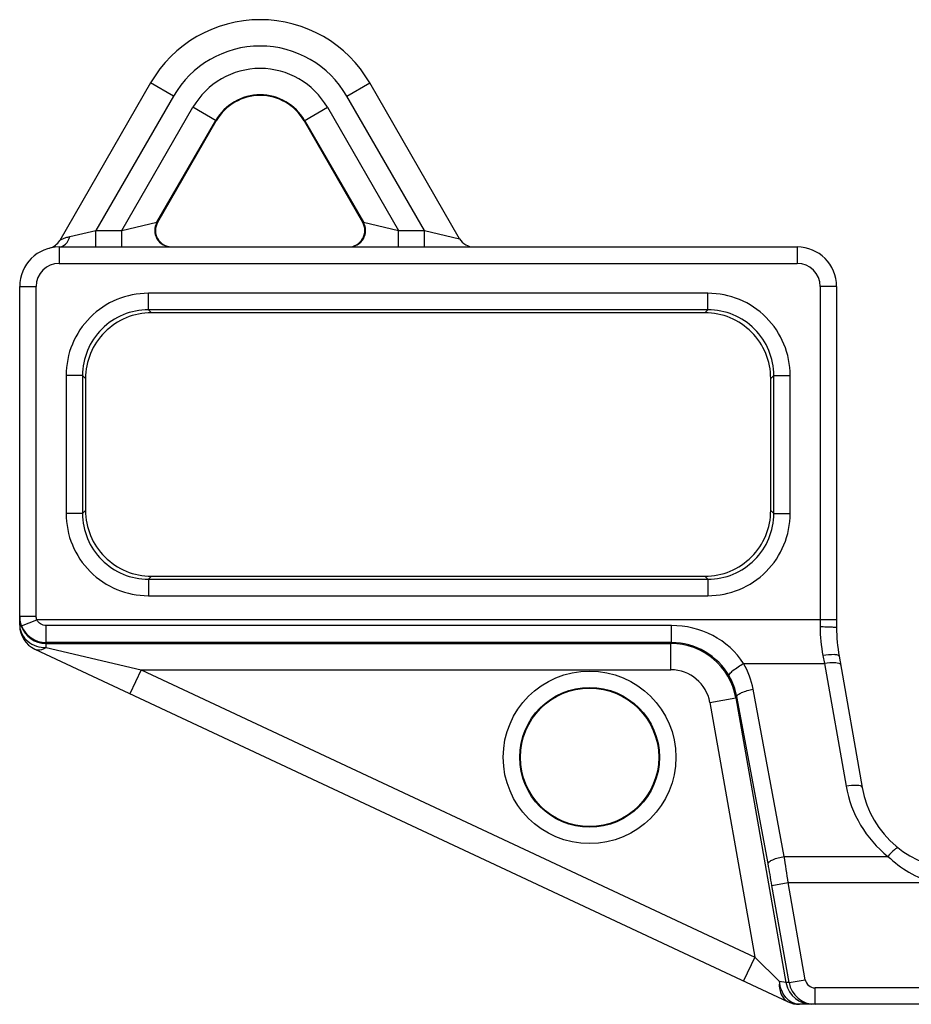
# Model space of a CAD drawing. Header units: millimetres. Extents: x 0 to 11890, y 0 to 8410.
# Tile 1 of 190: x 3041 to 3312, y 4913 to 5212. Entities that reach past the tile are written whole.
import ezdxf

# ---------------------------------------------------------------- set-up
doc = ezdxf.new("R2010")
doc.units = ezdxf.units.MM
doc.header["$LTSCALE"] = 653.95
doc.layers.add('304103000066DXF_CONTINUOUS_LINE', color=7, linetype='CONTINUOUS')

msp = doc.modelspace()

# ---------------------------------------------------------------- linework, layer by layer
at = {"layer": '304103000066DXF_CONTINUOUS_LINE', "color": 7, "linetype": 'Continuous'}
for p, q in [((3081.174, 5192.397), (3053.559, 5144.566)), ((3174.975, 5145.091), (3147.662, 5192.397)), ((3083.305, 5150.089), (3101.092, 5180.897)), ((3127.744, 5180.897), (3145.531, 5150.089)), ((3053.418, 5142.591), (3277.418, 5142.591)), ((3041.418, 5027.678), (3041.418, 5130.591)), ((3289.418, 5130.591), (3289.418, 5026.965)), ((3249.43, 5122.591), (3081.406, 5122.591)), ((3061.418, 5102.603), (3061.418, 5062.579)), ((3269.418, 5062.579), (3269.418, 5102.603)), ((3081.406, 5042.591), (3249.43, 5042.591)), ((3046.025, 5020.433), (3274.708, 4913.346)), ((3290.178, 5018.282), (3297.213, 4978.381)), ((3359.28, 4912.591), (3278.101, 4912.591))]:
    msp.add_line(p, q, dxfattribs=at)
at = {"layer": '304103000066DXF_CONTINUOUS_LINE', "color": 9, "linetype": 'Continuous'}
for p, q in [((3088.102, 5188.397), (3081.174, 5192.397)), ((3140.734, 5188.397), (3147.662, 5192.397)), ((3088.102, 5188.397), (3064.542, 5147.591)), ((3164.293, 5147.591), (3140.734, 5188.397)), ((3072.418, 5147.591), (3094.009, 5184.987)), ((3101.092, 5180.897), (3094.009, 5184.987)), ((3127.744, 5180.897), (3134.827, 5184.987)), ((3134.827, 5184.987), (3156.418, 5147.591)), ((3083.092, 5150.089), (3100.933, 5180.989)), ((3127.903, 5180.989), (3145.743, 5150.089)), ((3072.418, 5147.591), (3083.092, 5150.089)), ((3083.092, 5150.089), (3083.305, 5150.089)), ((3145.531, 5150.089), (3145.743, 5150.089)), ((3145.743, 5150.089), (3156.418, 5147.591)), ((3056.627, 5145.738), (3064.542, 5147.591)), ((3064.542, 5142.591), (3064.542, 5147.591)), ((3064.542, 5147.591), (3072.418, 5147.591)), ((3072.418, 5142.591), (3072.418, 5147.591)), ((3156.418, 5142.591), (3156.418, 5147.591)), ((3156.418, 5147.591), (3164.293, 5147.591)), ((3164.293, 5147.591), (3174.974, 5145.091)), ((3164.294, 5142.591), (3164.294, 5147.591)), ((3053.418, 5142.591), (3053.418, 5137.591)), ((3277.418, 5142.591), (3277.418, 5137.591)), ((3053.418, 5137.591), (3277.418, 5137.591)), ((3041.418, 5130.591), (3046.418, 5130.591)), ((3046.418, 5030.421), (3046.418, 5130.591)), ((3080.492, 5123.505), (3080.492, 5128.502)), ((3250.344, 5128.502), (3080.492, 5128.502)), ((3250.344, 5123.505), (3250.344, 5128.502)), ((3284.418, 5130.591), (3284.418, 5027.182)), ((3289.418, 5130.591), (3284.418, 5130.591)), ((3080.492, 5123.505), (3081.406, 5122.591)), ((3250.344, 5123.505), (3080.492, 5123.505)), ((3250.344, 5123.505), (3249.43, 5122.591)), ((3055.507, 5103.517), (3055.507, 5061.665)), ((3060.504, 5103.517), (3055.507, 5103.517)), ((3060.504, 5103.517), (3061.418, 5102.603)), ((3060.504, 5103.517), (3060.504, 5061.665)), ((3270.332, 5103.517), (3269.418, 5102.603)), ((3270.332, 5103.517), (3275.329, 5103.517)), ((3270.332, 5061.665), (3270.332, 5103.517)), ((3275.329, 5061.665), (3275.329, 5103.517)), ((3060.504, 5061.665), (3061.418, 5062.579)), ((3270.332, 5061.665), (3269.418, 5062.579)), ((3060.504, 5061.665), (3055.507, 5061.665)), ((3270.332, 5061.665), (3275.329, 5061.665)), ((3080.492, 5041.677), (3081.406, 5042.591)), ((3080.492, 5041.677), (3080.492, 5036.68)), ((3080.492, 5041.677), (3250.344, 5041.677)), ((3250.344, 5041.677), (3249.43, 5042.591)), ((3250.344, 5041.677), (3250.344, 5036.68)), ((3080.492, 5036.68), (3250.344, 5036.68)), ((3041.418, 5030.421), (3046.418, 5030.421)), ((3041.945, 5027.565), (3046.616, 5029.349)), ((3289.418, 5029.349), (3046.616, 5029.349)), ((3049.418, 5022.162), (3049.418, 5027.596)), ((3239.338, 5027.596), (3049.418, 5027.596)), ((3239.338, 5022.423), (3239.338, 5027.596)), ((3239.338, 5022.423), (3049.418, 5022.423)), ((3049.418, 5020.922), (3049.418, 5022.162)), ((3049.418, 5022.162), (3239.119, 5022.162)), ((3049.418, 5020.922), (3078.271, 5014.167)), ((3239.338, 5022.423), (3239.119, 5022.162)), ((3239.119, 5014.167), (3239.119, 5022.162)), ((3285.253, 5018.499), (3285.724, 5016.075)), ((3261.175, 5016.075), (3285.724, 5016.075)), ((3285.724, 5016.075), (3292.289, 4978.84)), ((3078.271, 5014.167), (3074.878, 5006.922)), ((3078.271, 5014.167), (3264.564, 4926.929)), ((3078.271, 5014.167), (3239.119, 5014.167)), ((3250.929, 5004.257), (3258.803, 5005.645)), ((3258.803, 5005.645), (3259.143, 5006.049)), ((3258.803, 5005.645), (3274.045, 4919.202)), ((3268.586, 4955.305), (3259.143, 5006.049)), ((3273.507, 4957.5), (3264.064, 5008.245)), ((3250.929, 5004.257), (3264.564, 4926.929)), ((3273.507, 4957.5), (3305.002, 4957.501)), ((3269.788, 4948.668), (3274.709, 4949.536)), ((3274.983, 4919.202), (3269.788, 4948.668)), ((3274.709, 4949.536), (3318.679, 4949.536)), ((3279.904, 4920.07), (3274.709, 4949.536)), ((3264.564, 4926.929), (3261.172, 4919.685)), ((3264.564, 4926.93), (3272.079, 4919.529)), ((3274.045, 4919.202), (3272.079, 4919.529)), ((3274.983, 4919.202), (3274.045, 4919.202)), ((3274.983, 4919.202), (3279.904, 4920.07)), ((3436.445, 4917.591), (3282.861, 4917.591)), ((3282.861, 4912.591), (3282.861, 4917.591))]:
    msp.add_line(p, q, dxfattribs=at)
for radius in [26.213, 21.216]:
    msp.add_circle((3214.418, 4987.591), radius, dxfattribs=at)
at = {"layer": '304103000066DXF_CONTINUOUS_LINE', "color": 7, "linetype": 'Continuous'}
msp.add_circle((3214.418, 4987.591), 21, dxfattribs=at)
for centre, radius, start, end in [((3114.418, 5173.204), 38.387, 30, 150), ((3114.418, 5173.204), 15.387, 30, 150), ((3087.636, 5147.591), 5, 150.01961, 267.56341), ((3141.199, 5147.591), 5, 269.96126, 29.97826), ((3049.229, 5147.066), 5, 284.26574, 329.99897), ((3179.304, 5147.591), 5, 210.00292, 270), ((3053.418, 5130.591), 12, 90, 180), ((3277.418, 5130.591), 12, 0, 90), ((3081.401, 5102.608), 19.983, 89.98633, 180.01367), ((3249.435, 5102.608), 19.983, 359.98633, 90.01367), ((3081.401, 5062.574), 19.983, 179.98633, 270.01367), ((3249.435, 5062.574), 19.983, 269.98633, 0.01367), ((3049.418, 5027.678), 8, 180.00009, 244.90413), ((3339.418, 5026.965), 50, 179.99962, 190.0003), ((3326.757, 4983.591), 30, 189.99941, 270), ((3282.861, 4920.59), 7.999, 189.98842, 269.99658), ((3278.101, 4920.591), 8, 244.90732, 270.00012)]:
    msp.add_arc(centre, radius, start, end, dxfattribs=at)
at = {"layer": '304103000066DXF_CONTINUOUS_LINE', "color": 9, "linetype": 'Continuous'}
for centre, radius, start, end in [((3114.418, 5173.204), 30.387, 30, 150), ((3114.418, 5173.204), 23.567, 30, 150), ((3114.418, 5173.204), 15.572, 30, 150), ((3087.423, 5147.591), 5, 150.02014, 269.9597), ((3141.412, 5147.591), 5, 270.04031, 29.97985), ((3053.418, 5130.591), 7, 90, 180), ((3277.418, 5130.591), 7, 0, 90), ((3080.485, 5103.523), 24.978, 89.98556, 180.01444), ((3250.35, 5103.523), 24.978, 359.98556, 90.01444), ((3080.478, 5103.531), 19.974, 89.96091, 180.03909), ((3250.358, 5103.531), 19.974, 359.96091, 90.03909), ((3080.485, 5061.658), 24.978, 179.98556, 270.01444), ((3080.478, 5061.651), 19.974, 179.96091, 270.03909), ((3250.35, 5061.658), 24.978, 269.98556, 0.01444), ((3250.358, 5061.651), 19.974, 269.96091, 0.03909), ((3049.379, 5030.158), 7.962, 180.00539, 184.37012), ((3049.452, 5030.163), 8.034, 184.36843, 189.76709), ((3047.078, 5027.678), 5.66, 180.00073, 181.9418), ((3049.415, 5030.156), 7.997, 189.76349, 194.99117), ((3049.384, 5030.149), 7.965, 195.00009, 199.17571), ((3049.417, 5030.162), 8, 199.18546, 270.00716), ((3049.417, 5030.423), 8, 200.93613, 270.00716), ((3330.131, 5027.2), 45.713, 180.02248, 190.97167), ((3239.111, 5002.165), 19.997, 10.02206, 89.97794), ((3239.121, 5002.176), 11.991, 9.99144, 90.00856), ((3326.757, 4984.918), 35, 189.99991, 231.56866), ((2272.948, 4802.41), 1012.507, 8.355154, 8.810951), ((2567.128, 4824.83), 713.489, 9.995287, 10.536938), ((3281.86, 4920.579), 7.935, 189.98918, 192.0698), ((3281.921, 4920.588), 7.997, 192.03911, 269.98281), ((3282.86, 4920.592), 3.001, 190.0156, 270.01369), ((3278.794, 4918.549), 6.148, 229.44067, 231.35606)]:
    msp.add_arc(centre, radius, start, end, dxfattribs=at)
for points, knots in [([(3053.418, 5142.591), (3054.125, 5142.591), (3055.694, 5143.396), (3056.395, 5144.897), (3056.627, 5145.738)], [0, 0, 0, 0, 0.4477531, 1, 1, 1, 1]), ([(3053.559, 5144.567), (3053.503, 5144.485), (3054.134, 5144.93), (3054.502, 5144.991), (3055.554, 5145.466), (3056.237, 5145.647), (3056.627, 5145.738)], [0, 0, 0, 0, 0.0898783, 0.3207389, 0.6351485, 1, 1, 1, 1]), ([(3041.421, 5027.487), (3041.48, 5025.739), (3043.563, 5022.051), (3047.453, 5020.922), (3049.418, 5020.922)], [0, 0, 0, 0, 0.4708522, 1, 1, 1, 1]), ([(3261.175, 5016.075), (3258.916, 5019.643), (3252.232, 5025.596), (3243.608, 5027.596), (3239.338, 5027.596)], [0, 0, 0, 0, 0.4972809, 1, 1, 1, 1]), ([(3289.418, 5026.965), (3289.418, 5027.095), (3288.644, 5026.977), (3287.867, 5027.188), (3286.198, 5027.15), (3285.056, 5027.182), (3284.418, 5027.182)], [0, 0, 0, 0, 0.0777314, 0.2944634, 0.6181713, 1, 1, 1, 1]), ([(3046.025, 5020.433), (3046.262, 5020.322), (3047.411, 5019.996), (3048.641, 5020.447), (3049.418, 5020.922)], [0, 0, 0, 0, 0.2231532, 1, 1, 1, 1]), ([(3256.82, 5012.3), (3255.087, 5015.295), (3249.947, 5020.517), (3242.848, 5022.424), (3239.338, 5022.423)], [0, 0, 0, 0, 0.4964574, 1, 1, 1, 1]), ([(3290.178, 5018.283), (3290.146, 5018.46), (3289.532, 5018.732), (3287.949, 5018.828), (3286.381, 5018.689), (3285.253, 5018.499)], [0, 0, 0, 0, 0.1067274, 0.3223159, 1, 1, 1, 1]), ([(3256.82, 5012.3), (3256.744, 5012.517), (3257.157, 5013.202), (3258.517, 5014.481), (3260.034, 5015.465), (3261.175, 5016.075)], [0, 0, 0, 0, 0.1170861, 0.3421334, 1, 1, 1, 1]), ([(3290.648, 5015.616), (3290.552, 5016.158), (3288.212, 5016.377), (3286.845, 5016.259), (3285.724, 5016.075)], [0, 0, 0, 0, 0.3265184, 1, 1, 1, 1]), ([(3259.143, 5006.049), (3259.132, 5006.275), (3259.643, 5006.815), (3261.244, 5007.603), (3262.868, 5008.038), (3264.064, 5008.245)], [0, 0, 0, 0, 0.1219491, 0.3436984, 1, 1, 1, 1]), ([(3297.213, 4978.381), (3297.118, 4978.924), (3294.778, 4979.143), (3293.411, 4979.024), (3292.289, 4978.84)], [0, 0, 0, 0, 0.3265184, 1, 1, 1, 1]), ([(3268.586, 4955.305), (3268.575, 4955.53), (3269.086, 4956.071), (3270.687, 4956.859), (3272.311, 4957.293), (3273.507, 4957.5)], [0, 0, 0, 0, 0.1219491, 0.3436984, 1, 1, 1, 1]), ([(3308.111, 4960.09), (3308.006, 4960.173), (3307.513, 4959.97), (3306.525, 4959.174), (3305.622, 4958.226), (3305.003, 4957.5)], [0, 0, 0, 0, 0.0973768, 0.3067561, 1, 1, 1, 1]), ([(3272.078, 4919.529), (3271.937, 4918.249), (3272.082, 4915.79), (3273.746, 4913.796), (3274.708, 4913.346)], [0, 0, 0, 0, 0.5479373, 1, 1, 1, 1]), ([(3274.796, 4913.878), (3274.419, 4914.2), (3272.974, 4915.767), (3272.223, 4917.911), (3272.078, 4919.529)], [0, 0, 0, 0, 0.2337912, 1, 1, 1, 1])]:
    msp.add_open_spline(points, degree=3, knots=knots, dxfattribs=at)
at = {"layer": '304103000066DXF_CONTINUOUS_LINE', "color": 7, "linetype": 'Continuous'}
msp.add_open_spline([(3041.945, 5027.565), (3041.6, 5028.469), (3041.418, 5029.453), (3041.418, 5030.421)], degree=3, dxfattribs=at)
at = {"layer": '304103000066DXF_CONTINUOUS_LINE', "color": 9, "linetype": 'Continuous'}
for points in [[(3046.616, 5029.349), (3046.486, 5029.689), (3046.418, 5030.058), (3046.418, 5030.421)], [(3049.418, 5027.596), (3048.316, 5027.596), (3047.043, 5028.334), (3046.616, 5029.349)], [(3264.064, 5008.245), (3263.554, 5010.98), (3262.562, 5013.664), (3261.175, 5016.075)], [(3259.143, 5006.049), (3258.731, 5008.234), (3257.933, 5010.376), (3256.82, 5012.3)], [(3305.002, 4957.501), (3308.823, 4953.863), (3313.605, 4950.98), (3318.679, 4949.536)], [(3278.101, 4912.591), (3276.983, 4912.591), (3275.827, 4913.049), (3274.954, 4913.747)]]:
    msp.add_open_spline(points, degree=3, dxfattribs=at)

doc.saveas('drawing.dxf')
